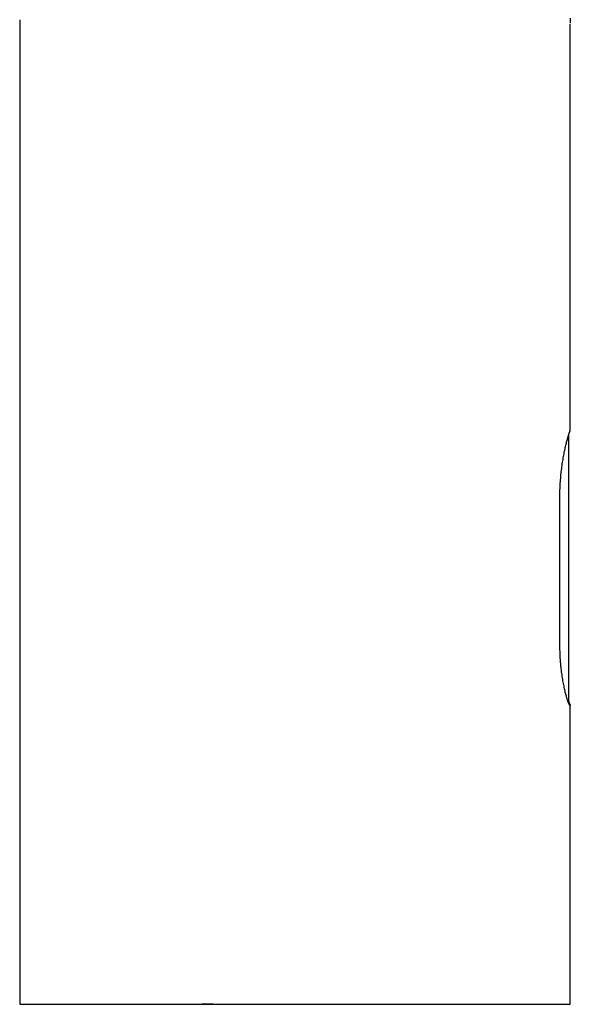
# Model space of a CAD drawing. Header units: millimetres. Extents: x 8 to 743, y 12 to 692.
# Tile 7 of 57: x 258 to 306, y 468 to 554. Entities that reach past the tile are written whole.
import ezdxf

# ---------------------------------------------------------------- set-up
doc = ezdxf.new("R2010")
doc.units = ezdxf.units.MM

msp = doc.modelspace()

# ---------------------------------------------------------------- linework, layer by layer
at = {"color": 7, "linetype": 'Continuous', "lineweight": 30}
for p, q in [((257.676, 554.078), (257.676, 467.838)), ((305.874, 554.227), (305.873, 553.784)), ((305.876, 518.043), (305.876, 553.707)), ((305.754, 494.452), (305.754, 517.636)), ((304.967, 499.376), (304.967, 512.268)), ((305.876, 467.837), (305.876, 494.049))]:
    msp.add_line(p, q, dxfattribs=at)
at = {"color": 7, "linetype": 'Continuous', "lineweight": 30, "flags": 128}
msp.add_lwpolyline([(257.677, 467.838), (257.682, 467.837), (257.703, 467.837), (257.742, 467.837), (257.8, 467.837), (257.878, 467.837), (257.978, 467.837), (258.055, 467.837), (258.142, 467.837), (258.227, 467.837), (258.237, 467.837), (258.247, 467.837), (258.258, 467.837), (258.268, 467.837), (258.279, 467.837), (258.289, 467.837), (258.3, 467.837), (258.452, 467.837), (258.617, 467.837), (258.796, 467.837), (258.987, 467.837), (259.19, 467.837), (259.399, 467.837), (259.619, 467.837), (259.848, 467.837), (260.085, 467.837), (260.335, 467.837), (260.592, 467.837), (260.855, 467.837), (261.125, 467.837), (261.4, 467.837), (261.708, 467.837), (262.021, 467.837), (262.3, 467.837), (262.423, 467.837), (262.478, 467.837), (262.485, 467.837), (262.492, 467.837), (262.499, 467.837), (262.507, 467.837), (262.514, 467.837), (262.521, 467.837), (262.79, 467.837), (263.052, 467.837), (263.307, 467.837), (263.554, 467.837), (263.792, 467.837), (264.019, 467.837), (264.225, 467.838), (264.42, 467.838), (264.605, 467.838), (264.779, 467.838), (264.942, 467.838), (265.113, 467.838), (265.268, 467.838), (265.407, 467.838), (265.531, 467.838), (265.637, 467.838), (265.713, 467.838), (265.776, 467.838), (265.828, 467.838), (265.859, 467.838), (265.883, 467.838), (265.9, 467.838), (265.906, 467.838), (265.909, 467.838), (265.909, 467.838), (265.91, 467.838), (265.91, 467.838), (265.91, 467.838), (265.91, 467.838), (265.91, 467.838), (265.91, 467.838), (265.91, 467.838), (266.345, 467.838), (266.777, 467.838), (267.205, 467.839), (267.628, 467.84), (268.045, 467.84), (268.496, 467.841), (268.938, 467.842), (269.319, 467.843), (269.484, 467.844), (269.506, 467.844), (269.527, 467.844), (269.548, 467.844), (269.57, 467.844), (269.591, 467.844), (269.613, 467.844), (269.935, 467.845), (270.276, 467.846), (270.636, 467.848), (271.015, 467.849), (271.413, 467.851), (271.831, 467.853), (272.216, 467.855), (272.616, 467.857), (273.033, 467.859), (273.316, 467.86), (273.607, 467.862), (273.868, 467.864), (273.985, 467.864), (274.037, 467.864), (274.06, 467.865), (274.066, 467.865), (274.072, 467.865), (274.078, 467.865), (274.079, 467.865), (274.087, 467.865), (274.112, 467.864), (274.151, 467.864), (274.206, 467.864), (274.285, 467.863), (274.383, 467.862), (274.485, 467.861), (274.5, 467.861), (274.515, 467.861), (274.53, 467.861), (274.545, 467.861), (274.56, 467.861), (274.576, 467.861), (275.082, 467.856), (275.588, 467.853), (276.034, 467.85), (276.078, 467.849), (276.122, 467.849), (276.166, 467.849), (276.21, 467.849), (276.254, 467.848), (276.297, 467.848), (276.341, 467.848), (276.385, 467.847), (276.961, 467.844), (277.544, 467.841), (278.135, 467.839), (278.733, 467.837), (279.338, 467.836), (279.938, 467.835), (280.543, 467.834), (281.155, 467.834), (281.771, 467.834)], dxfattribs=at)
at = {"color": 7, "linetype": 'Continuous', "lineweight": 30}
for points, knots in [([(304.967, 512.268), (304.967, 512.369), (304.968, 512.569), (304.975, 512.87), (304.987, 513.172), (305.003, 513.475), (305.024, 513.777), (305.048, 514.072), (305.076, 514.359), (305.108, 514.637), (305.142, 514.912), (305.18, 515.181), (305.22, 515.444), (305.262, 515.697), (305.306, 515.94), (305.35, 516.172), (305.396, 516.395), (305.442, 516.608), (305.488, 516.81), (305.533, 516.997), (305.577, 517.17), (305.619, 517.327), (305.659, 517.471), (305.697, 517.6), (305.733, 517.713), (305.765, 517.81), (305.794, 517.888), (305.819, 517.949), (305.84, 517.991), (305.85, 518.003), (305.855, 518.009)], [0, 0, 0, 0, 0.034293, 0.068613, 0.102905, 0.138216, 0.173557, 0.208869, 0.243153, 0.277464, 0.311749, 0.346987, 0.382253, 0.417492, 0.45256, 0.487655, 0.522723, 0.558768, 0.59484, 0.630884, 0.666671, 0.702485, 0.738272, 0.775128, 0.812016, 0.848872, 0.886374, 0.923876, 0.961938, 1, 1, 1, 1]), ([(305.753, 517.635), (305.752, 517.654), (305.751, 517.683), (305.739, 517.709), (305.734, 517.717)], [0, 0, 0, 0, 0.645538, 1, 1, 1, 1]), ([(305.754, 517.636), (305.753, 517.653), (305.751, 517.681), (305.739, 517.707), (305.735, 517.718)], [0, 0, 0, 0, 0.586843, 1, 1, 1, 1]), ([(305.855, 518.009), (305.861, 518.014), (305.872, 518.026), (305.878, 518.038), (305.876, 518.043), (305.876, 518.043)], [0, 0, 0, 0, 0.499282, 0.998564, 1, 1, 1, 1]), ([(305.855, 494.023), (305.85, 494.021), (305.841, 494.017), (305.822, 494.033), (305.8, 494.064), (305.774, 494.113), (305.743, 494.18), (305.71, 494.262), (305.675, 494.361), (305.637, 494.473), (305.596, 494.602), (305.554, 494.747), (305.509, 494.909), (305.464, 495.084), (305.418, 495.273), (305.373, 495.475), (305.327, 495.691), (305.282, 495.922), (305.237, 496.167), (305.195, 496.421), (305.155, 496.684), (305.119, 496.955), (305.085, 497.236), (305.054, 497.529), (305.027, 497.832), (305.005, 498.137), (304.988, 498.443), (304.976, 498.75), (304.968, 499.062), (304.967, 499.271), (304.967, 499.376)], [0, 0, 0, 0, 0.034804, 0.069635, 0.104439, 0.140274, 0.176138, 0.211973, 0.246769, 0.281592, 0.316388, 0.352158, 0.387955, 0.423725, 0.459192, 0.494685, 0.530152, 0.56663, 0.603139, 0.639617, 0.675341, 0.711094, 0.746817, 0.783637, 0.820489, 0.857307, 0.892737, 0.928167, 0.964083, 1, 1, 1, 1]), ([(305.692, 494.313), (305.696, 494.317), (305.704, 494.325), (305.716, 494.341), (305.729, 494.361), (305.741, 494.386), (305.751, 494.418), (305.752, 494.442), (305.753, 494.455)], [0, 0, 0, 0, 0.104787, 0.223269, 0.371536, 0.550238, 0.759269, 1, 1, 1, 1]), ([(305.736, 494.378), (305.746, 494.349), (305.766, 494.287), (305.794, 494.213), (305.819, 494.153), (305.84, 494.11), (305.85, 494.099), (305.855, 494.093)], [0, 0, 0, 0, 0.1740599, 0.3790157, 0.5839704, 0.7919855, 1, 1, 1, 1]), ([(305.855, 494.093), (305.861, 494.087), (305.873, 494.076), (305.878, 494.058), (305.873, 494.041), (305.861, 494.029), (305.855, 494.023)], [0, 0, 0, 0, 0.24978, 0.49956, 0.74978, 1, 1, 1, 1]), ([(257.678, 467.837), (257.678, 467.837), (257.678, 467.837), (257.702, 467.837), (257.747, 467.837), (257.814, 467.837), (257.902, 467.837), (258.012, 467.837), (258.143, 467.837), (258.295, 467.837), (258.468, 467.837), (258.661, 467.837), (258.875, 467.837), (259.11, 467.837), (259.365, 467.837), (259.64, 467.837), (259.935, 467.837), (260.249, 467.837), (260.581, 467.837), (260.932, 467.837), (261.301, 467.837), (261.688, 467.837), (262.094, 467.837), (262.5, 467.837), (262.903, 467.837), (263.3, 467.837), (263.71, 467.837), (264.128, 467.837), (264.491, 467.837), (264.795, 467.837), (265.043, 467.837), (265.297, 467.837), (265.557, 467.837), (265.812, 467.837), (266.059, 467.837), (266.401, 467.837), (266.854, 467.837), (267.431, 467.837), (267.957, 467.837), (268.429, 467.837), (268.824, 467.837), (269.099, 467.837), (269.251, 467.837), (269.293, 467.837), (269.335, 467.837), (269.377, 467.837), (269.419, 467.837), (269.461, 467.837), (269.758, 467.837), (270.311, 467.837), (271.098, 467.837), (271.725, 467.837), (272.09, 467.837), (272.222, 467.837), (272.258, 467.837), (272.295, 467.837), (272.331, 467.837), (272.367, 467.837), (272.404, 467.837), (272.529, 467.837), (272.74, 467.837), (272.965, 467.837), (273.114, 467.837), (273.189, 467.837), (273.264, 467.837), (273.334, 467.837), (273.392, 467.837), (273.465, 467.837), (273.553, 467.837), (273.636, 467.837), (273.687, 467.837), (273.71, 467.837), (273.732, 467.837), (273.753, 467.837), (273.774, 467.837), (273.795, 467.837), (273.812, 467.837), (273.824, 467.837), (273.83, 467.837), (273.832, 467.837), (273.832, 467.837), (273.832, 467.837), (273.833, 467.837), (273.833, 467.837), (273.833, 467.837), (273.833, 467.837), (273.833, 467.837), (273.833, 467.837), (273.833, 467.837), (273.833, 467.837), (273.833, 467.837), (273.833, 467.837), (273.833, 467.837), (273.833, 467.837), (273.834, 467.837), (273.835, 467.837), (273.839, 467.837), (273.845, 467.837), (273.854, 467.837), (273.866, 467.837), (273.883, 467.837), (273.908, 467.837), (273.944, 467.837), (273.982, 467.837), (274.014, 467.837), (274.039, 467.837), (274.059, 467.837), (274.073, 467.837), (274.079, 467.837), (274.081, 467.837), (274.082, 467.837), (274.083, 467.837), (274.083, 467.837), (274.083, 467.837), (274.083, 467.837), (274.084, 467.837), (274.085, 467.837), (274.091, 467.837), (274.105, 467.837), (274.127, 467.837), (274.168, 467.837), (274.23, 467.837), (274.316, 467.837), (274.411, 467.837), (274.576, 467.837), (274.887, 467.837), (275.347, 467.837), (275.787, 467.837), (276.057, 467.837), (276.153, 467.837), (276.177, 467.837), (276.2, 467.837), (276.224, 467.837), (276.248, 467.837), (276.272, 467.837), (276.295, 467.837), (276.517, 467.837), (276.93, 467.837), (277.525, 467.837), (278.098, 467.837), (278.649, 467.837), (279.177, 467.837), (279.674, 467.837), (280.14, 467.837), (280.576, 467.837), (280.992, 467.837), (281.388, 467.837), (281.646, 467.837), (281.771, 467.837)], [0, 0, 0, 0, 0.012189, 0.031042, 0.049854, 0.068641, 0.087421, 0.10621, 0.125025, 0.143884, 0.162783, 0.181638, 0.200466, 0.219284, 0.238109, 0.256957, 0.275846, 0.29471, 0.31353, 0.332324, 0.351107, 0.369897, 0.388711, 0.407564, 0.424044, 0.440524, 0.457016, 0.473519, 0.489376, 0.498409, 0.507542, 0.516774, 0.526108, 0.535545, 0.544048, 0.552178, 0.571365, 0.590861, 0.610675, 0.623931, 0.637332, 0.649245, 0.65059, 0.651935, 0.653283, 0.654632, 0.655982, 0.657333, 0.658687, 0.684384, 0.709973, 0.732412, 0.742265, 0.74337, 0.744475, 0.74558, 0.746685, 0.747789, 0.748894, 0.749998, 0.759165, 0.76804, 0.770317, 0.772573, 0.77481, 0.777027, 0.77879, 0.780017, 0.783504, 0.7867, 0.787377, 0.78804, 0.788688, 0.789322, 0.789941, 0.790545, 0.791135, 0.791505, 0.791607, 0.791637, 0.791648, 0.791651, 0.791653, 0.791654, 0.791654, 0.791655, 0.791655, 0.791655, 0.791656, 0.791656, 0.791659, 0.791662, 0.791664, 0.791667, 0.791679, 0.791703, 0.791804, 0.791981, 0.792157, 0.792523, 0.792938, 0.793448, 0.794505, 0.795788, 0.796418, 0.797095, 0.797727, 0.798016, 0.798144, 0.798201, 0.798226, 0.798237, 0.798241, 0.798245, 0.798246, 0.798255, 0.798279, 0.798371, 0.798728, 0.799318, 0.80014, 0.801912, 0.804264, 0.806913, 0.809401, 0.817248, 0.831373, 0.845642, 0.851965, 0.852588, 0.853211, 0.853834, 0.854457, 0.855081, 0.855705, 0.856329, 0.856954, 0.873179, 0.888813, 0.903854, 0.918304, 0.932161, 0.945427, 0.957393, 0.968833, 0.979747, 0.990136, 1, 1, 1, 1]), ([(281.771, 467.834), (281.795, 467.834), (281.849, 467.834), (281.939, 467.834), (282.046, 467.834), (282.172, 467.834), (282.315, 467.834), (282.479, 467.834), (282.665, 467.835), (282.874, 467.835), (283.102, 467.835), (283.35, 467.836), (283.617, 467.836), (283.904, 467.836), (284.132, 467.837), (284.283, 467.837), (284.35, 467.837), (284.404, 467.837), (284.456, 467.837), (284.507, 467.837), (284.622, 467.837), (284.857, 467.838), (285.227, 467.838), (285.661, 467.839), (286.026, 467.839), (286.246, 467.839), (286.33, 467.839), (286.353, 467.839), (286.375, 467.839), (286.398, 467.839), (286.421, 467.839), (286.44, 467.839), (286.46, 467.839), (286.491, 467.839), (286.54, 467.839), (286.611, 467.839), (286.702, 467.839), (286.814, 467.839), (286.947, 467.839), (287.1, 467.838), (287.27, 467.838), (287.456, 467.838), (287.656, 467.838), (287.875, 467.838), (288.112, 467.838), (288.354, 467.838), (288.531, 467.838), (288.636, 467.838), (288.674, 467.838), (288.711, 467.838), (288.736, 467.838), (288.756, 467.838), (288.776, 467.838), (288.81, 467.838), (288.855, 467.838), (288.913, 467.838), (288.992, 467.838), (289.094, 467.838), (289.222, 467.838), (289.369, 467.838), (289.531, 467.837), (289.708, 467.837), (289.898, 467.837), (290.105, 467.837), (290.327, 467.837), (290.575, 467.837), (290.848, 467.837), (291.054, 467.837), (291.179, 467.837), (291.219, 467.837), (291.258, 467.837), (291.298, 467.837), (291.338, 467.837), (291.377, 467.837), (291.448, 467.837), (291.712, 467.837), (292.164, 467.837), (292.741, 467.837), (293.283, 467.837), (293.79, 467.837), (294.283, 467.837), (294.766, 467.837), (295.239, 467.837), (295.7, 467.837), (296.148, 467.837), (296.582, 467.837), (297.017, 467.837), (297.45, 467.837), (297.864, 467.837), (298.143, 467.837), (298.295, 467.837), (298.342, 467.837), (298.388, 467.837), (298.435, 467.837), (298.481, 467.837), (298.634, 467.837), (298.896, 467.837), (299.262, 467.837), (299.629, 467.837), (299.996, 467.837), (300.362, 467.837), (300.727, 467.837), (301.089, 467.837), (301.434, 467.837), (301.763, 467.837), (302.076, 467.837), (302.384, 467.837), (302.685, 467.837), (302.979, 467.837), (303.265, 467.837), (303.531, 467.837), (303.778, 467.837), (304.007, 467.837), (304.227, 467.837), (304.436, 467.837), (304.633, 467.837), (304.817, 467.837), (304.988, 467.837), (305.146, 467.837), (305.292, 467.837), (305.425, 467.837), (305.543, 467.837), (305.644, 467.837), (305.729, 467.837), (305.79, 467.837), (305.833, 467.837), (305.86, 467.837), (305.875, 467.837), (305.875, 467.837), (305.875, 467.837)], [0, 0, 0, 0, 0.0019, 0.004271, 0.007111, 0.010422, 0.014204, 0.018456, 0.023445, 0.028956, 0.034989, 0.041545, 0.048622, 0.056222, 0.064344, 0.066776, 0.06829, 0.069673, 0.071052, 0.072424, 0.073792, 0.080164, 0.091242, 0.103361, 0.114981, 0.120524, 0.121139, 0.121752, 0.122363, 0.122973, 0.123582, 0.124189, 0.1245, 0.12526, 0.126627, 0.128519, 0.130975, 0.133996, 0.13758, 0.141728, 0.14644, 0.1514, 0.15686, 0.162823, 0.169286, 0.176251, 0.18278, 0.183841, 0.184912, 0.185992, 0.186861, 0.186979, 0.187633, 0.188499, 0.189804, 0.191409, 0.193312, 0.196329, 0.199882, 0.203971, 0.208596, 0.213446, 0.218772, 0.224574, 0.230852, 0.237607, 0.245587, 0.254143, 0.25526, 0.256385, 0.25752, 0.258664, 0.259817, 0.260978, 0.262038, 0.265949, 0.283835, 0.301473, 0.317012, 0.332355, 0.3475, 0.362448, 0.377466, 0.392278, 0.406887, 0.42129, 0.435489, 0.450872, 0.466007, 0.479121, 0.480824, 0.482524, 0.484221, 0.485914, 0.487604, 0.489291, 0.502813, 0.516702, 0.530957, 0.545578, 0.560566, 0.57592, 0.591641, 0.607729, 0.622487, 0.637541, 0.652891, 0.668536, 0.684476, 0.700711, 0.717242, 0.732218, 0.74743, 0.762876, 0.778556, 0.794471, 0.81033, 0.826415, 0.842726, 0.859264, 0.876336, 0.893641, 0.911182, 0.928956, 0.946965, 0.961279, 0.975739, 0.990343, 1, 1, 1, 1]), ([(298.008, 467.837), (298.182, 467.837), (298.531, 467.837), (299.037, 467.837), (299.53, 467.837), (300.007, 467.837), (300.467, 467.837), (300.912, 467.837), (301.342, 467.837), (301.754, 467.837), (302.148, 467.837), (302.524, 467.837), (302.88, 467.837), (303.216, 467.837), (303.533, 467.837), (303.831, 467.837), (304.11, 467.837), (304.369, 467.837), (304.609, 467.837), (304.828, 467.837), (305.027, 467.837), (305.206, 467.837), (305.364, 467.837), (305.502, 467.837), (305.618, 467.837), (305.713, 467.837), (305.787, 467.837), (305.839, 467.837), (305.87, 467.837), (305.873, 467.837), (305.875, 467.837)], [0, 0, 0, 0, 0.0354826, 0.0713275, 0.1071269, 0.1429126, 0.178716, 0.2145688, 0.2505024, 0.286548, 0.3225058, 0.3583467, 0.3941026, 0.4298057, 0.4654883, 0.5011828, 0.5369214, 0.5728184, 0.6086526, 0.6444554, 0.6802584, 0.7160929, 0.7519904, 0.787982, 0.823851, 0.8596387, 0.8953773, 0.931099, 0.9668362, 1, 1, 1, 1])]:
    msp.add_open_spline(points, degree=3, knots=knots, dxfattribs=at)

doc.saveas('drawing.dxf')
